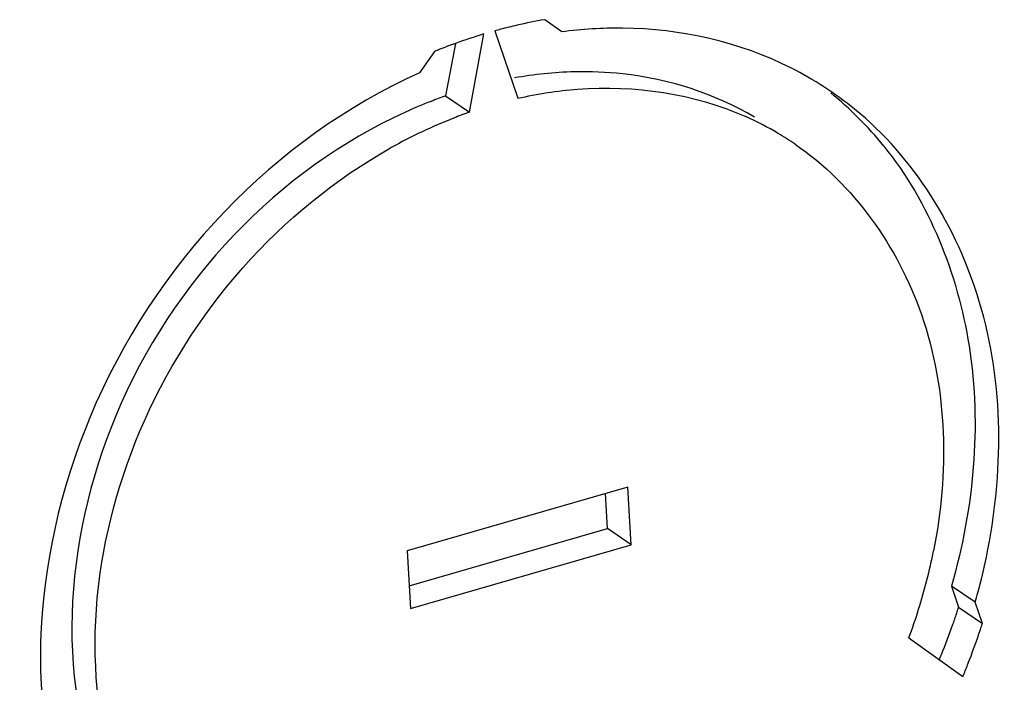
# Model space of a CAD drawing. Header units: inches. Extents: x 0 to 117, y 0 to 83.
# Tile 47 of 64: x 105.808 to 106.416, y 22.059 to 22.468. Entities that reach past the tile are written whole.
import ezdxf

# ---------------------------------------------------------------- set-up
doc = ezdxf.new("R2010")
doc.units = ezdxf.units.IN
doc.header["$LTSCALE"] = 6.431102
doc.header["$MEASUREMENT"] = 0
doc.layers.get('0').update_dxf_attribs({"linetype": 'CONTINUOUS'})

msp = doc.modelspace()

# ---------------------------------------------------------------- linework, layer by layer
at = {"color": 7, "linetype": 'CONTINUOUS'}
for p, q in [((106.14284, 22.46067), (106.13235, 22.46818)), ((106.08579, 22.41097), (106.09473, 22.45933)), ((106.10155, 22.4613), (106.11567, 22.41959)), ((106.07711, 22.45349), (106.07111, 22.42101)), ((106.06416, 22.44849), (106.05485, 22.43527)), ((106.07111, 22.42101), (106.08579, 22.41097)), ((106.18366, 22.17933), (106.04728, 22.13996)), ((106.18572, 22.14364), (106.18366, 22.17933)), ((106.17104, 22.15368), (106.16979, 22.17533)), ((106.04853, 22.11832), (106.17104, 22.15368)), ((106.18572, 22.14364), (106.17104, 22.15368)), ((106.04934, 22.10427), (106.18572, 22.14364)), ((106.04728, 22.13996), (106.04934, 22.10427)), ((106.39832, 22.10807), (106.38364, 22.11811)), ((106.38364, 22.11811), (106.38808, 22.105)), ((106.38808, 22.105), (106.40276, 22.09496)), ((106.40276, 22.09496), (106.39832, 22.10807)), ((106.35733, 22.08607), (106.39072, 22.06219))]:
    msp.add_line(p, q, dxfattribs=at)
for centre, radius, start, end in [((106.18537, 22.15868), 0.31402, 102.90667, 104.83646), ((106.1833, 22.16787), 0.3046, 99.63054, 102.91303), ((106.19013, 22.14218), 0.33119, 106.74172, 109.95315), ((106.18658, 22.15407), 0.31878, 104.83321, 105.47027), ((106.19343, 22.13298), 0.34097, 109.94624, 111.66794), ((106.19513, 22.12866), 0.34561, 111.66539, 112.26904), ((106.15686, 22.18856), 0.24744, 91.45073, 100.0802), ((106.18607, 22.24354), 0.21827, 50.91398, 63.12546), ((106.16638, 22.14868), 0.28852, 109.28164, 111.1993), ((106.16856, 22.25043), 0.22251, 38.85296, 50.85591), ((106.17066, 22.13778), 0.30022, 111.20766, 114.47205), ((106.18108, 22.13858), 0.28857, 109.28176, 111.22353), ((106.17749, 22.23083), 0.19425, 59.29521, 65.99288), ((106.18929, 22.11849), 0.31027, 111.29281, 119.37421), ((106.17788, 22.23153), 0.19344, 55.62687, 59.28861), ((106.03828, 22.20597), 0.34077, 345.7014, 348.80085), ((106.02869, 22.21411), 0.38455, 344.93132, 348.28654), ((106.02741, 22.2088), 0.352, 339.59436, 345.69222), ((106.0245, 22.2152), 0.38888, 344.00886, 344.93651), ((105.99485, 22.23104), 0.41294, 341.15665, 342.22869), ((105.99251, 22.23183), 0.41541, 340.62346, 341.15722), ((105.98815, 22.2334), 0.42004, 337.97013, 340.61953), ((106.01037, 22.22072), 0.41206, 341.69239, 342.22926), ((106.00495, 22.22256), 0.41777, 338.49576, 341.68639), ((105.98425, 22.23494), 0.42423, 337.4472, 337.97375), ((105.99953, 22.22466), 0.42359, 337.44681, 338.50078)]:
    msp.add_arc(centre, radius, start, end, dxfattribs=at)
for points, knots in [([(106.28473, 22.43825), (106.25287, 22.45439), (106.2035, 22.4654), (106.1553, 22.46229), (106.14284, 22.46067)], [0, 0, 0, 0, 0.739763, 1, 1, 1, 1]), ([(106.05485, 22.43527), (105.96542, 22.39501), (105.82185, 22.24555), (105.8079, 22.03115), (105.84773, 21.94912)], [0, 0, 0, 0, 0.51822, 1, 1, 1, 1]), ([(106.26199, 22.40789), (106.2374, 22.42249), (106.19913, 22.4347), (106.16057, 22.43616), (106.1506, 22.43592)], [0, 0, 0, 0, 0.741425, 1, 1, 1, 1]), ([(106.11567, 22.41959), (106.12783, 22.42236), (106.17481, 22.42975), (106.22447, 22.42254), (106.25652, 22.40827)], [0, 0, 0, 0, 0.26223, 1, 1, 1, 1]), ([(106.04629, 22.41103), (105.96761, 22.37524), (105.84134, 22.24345), (105.82885, 22.05474), (105.86361, 21.98226)], [0, 0, 0, 0, 0.518155, 1, 1, 1, 1]), ([(106.40522, 22.13604), (106.41591, 22.18761), (106.41667, 22.29204), (106.36039, 22.38316), (106.3237, 22.41296)], [0, 0, 0, 0, 0.527059, 1, 1, 1, 1]), ([(106.2871, 22.39119), (106.32313, 22.36654), (106.38092, 22.28491), (106.38203, 22.18764), (106.37256, 22.13979)], [0, 0, 0, 0, 0.472328, 1, 1, 1, 1]), ([(106.34184, 22.39001), (106.36993, 22.35517), (106.40689, 22.26283), (106.39731, 22.16579), (106.38364, 22.11811)], [0, 0, 0, 0, 0.474308, 1, 1, 1, 1]), ([(105.86905, 21.99444), (105.8445, 22.06329), (105.86127, 22.22922), (105.96901, 22.35065), (106.0371, 22.38887)], [0, 0, 0, 0, 0.483506, 1, 1, 1, 1])]:
    msp.add_open_spline(points, degree=3, knots=knots, dxfattribs=at)

doc.saveas('drawing.dxf')
